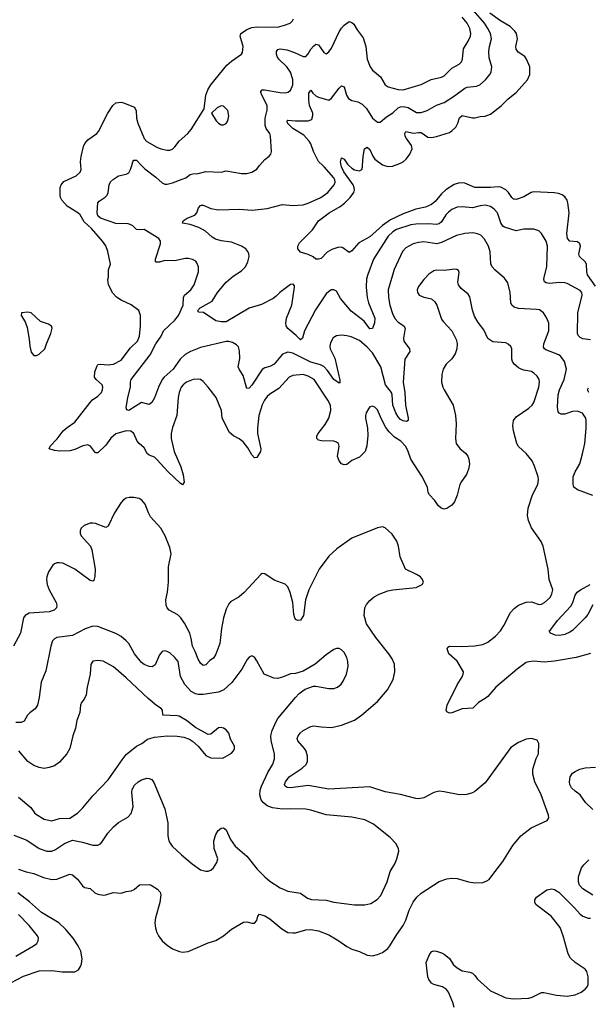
# Model space of a CAD drawing. Header units: inches. Extents: x 1771504 to 1971212, y 471788 to 643615.
# Tile 138 of 256: x 1803919 to 1808354, y 573455 to 581138. Entities that reach past the tile are written whole.
import ezdxf

# ---------------------------------------------------------------- set-up
doc = ezdxf.new("R2010")
doc.units = ezdxf.units.IN
doc.header["$MEASUREMENT"] = 0
doc.layers.add('B8507', color=7, linetype='Continuous')
doc.layers.add('B8508', color=7, linetype='Continuous')

msp = doc.modelspace()

# ---------------------------------------------------------------- linework, layer by layer
at = {"layer": 'B8507', "color": 5}
for points, elevation in [([(1808372, 576192), (1808258.1, 576161.9), (1808090, 576132.4), (1808010, 576125.3), (1807928.1, 576131.9), (1807890, 576128.4), (1807870, 576121.1), (1807799.5, 576070), (1807632, 575930), (1807570, 575858), (1807550, 575841.3), (1807496.3, 575810), (1807452.9, 575767.1), (1807370, 575761.5), (1807290, 575729.6), (1807270, 575726.6), (1807250, 575738), (1807245.2, 575750), (1807252.7, 575790), (1807330, 575948.2), (1807371, 576010), (1807379.1, 576030), (1807379.7, 576050), (1807332, 576132), (1807267.2, 576190), (1807252.3, 576227.7), (1807257.5, 576242.5), (1807270, 576250.4), (1807366.9, 576246.9), (1807470, 576253), (1807530, 576263.7), (1807570, 576281.5), (1807630, 576327.1), (1807668.7, 576370), (1807694.2, 576410), (1807746.6, 576513.4), (1807776, 576544), (1807810, 576568.8), (1807870, 576592.4), (1807910, 576594.4), (1807970, 576574.9), (1807990, 576577.4), (1808013, 576590), (1808055.1, 576630), (1808070, 576657.3), (1808076.8, 576690), (1808049.8, 576770), (1808041.7, 576850), (1808001.6, 577030), (1807985.7, 577065.7), (1807910, 577172.3), (1807887.6, 577230), (1807879.8, 577270), (1807885.7, 577325.7), (1807918.2, 577430), (1807959.3, 577510), (1807965.6, 577550), (1807962, 577570), (1807935.2, 577655.2), (1807916.9, 577696.9), (1807870, 577754), (1807810, 577807.6), (1807796.4, 577830), (1807770.8, 577930), (1807765, 577970), (1807771, 578010), (1807790, 578040.3), (1807890, 578106.3), (1807916.3, 578130), (1807929.7, 578150), (1807968.7, 578271.3), (1807973.3, 578310), (1807969.7, 578330), (1807956, 578356), (1807930, 578381.3), (1807910, 578392.6), (1807850, 578404), (1807830, 578412.1), (1807810, 578421.7), (1807775.4, 578450), (1807762.8, 578470), (1807758, 578490), (1807756.9, 578570), (1807748.4, 578588.4), (1807730, 578607), (1807710, 578615.6), (1807610, 578625.6), (1807569.5, 578650), (1807538.8, 578718.8), (1807494.3, 578774.3), (1807465.7, 578825.7), (1807451, 578871), (1807430, 578975.1), (1807415.9, 578995.9), (1807361.1, 579041.1), (1807341.6, 579070), (1807336.9, 579090), (1807346, 579166), (1807340.2, 579180.2), (1807329.3, 579189.3), (1807312.1, 579192.1), (1807230, 579182.4), (1807170, 579183.6), (1807150, 579177.6), (1807110, 579151.6), (1807070.5, 579110), (1807030, 579056), (1807020.4, 579030), (1807022.4, 579010), (1807034, 578990), (1807070, 578972.4), (1807130, 578960.4), (1807157.7, 578937.7), (1807172.4, 578910), (1807210, 578801), (1807222.3, 578782.3), (1807290.3, 578710.3), (1807322, 578642), (1807330.3, 578610.3), (1807328.8, 578570), (1807315.8, 578530), (1807289.2, 578490.8), (1807244.4, 578450), (1807221.6, 578410), (1807210.4, 578370), (1807208.5, 578310), (1807218.4, 578270), (1807228.4, 578250), (1807299.3, 578130), (1807317.1, 578050), (1807324.4, 577984.4), (1807319.3, 577870), (1807323.8, 577830), (1807351.4, 577791.4), (1807395.1, 577755.1), (1807413.4, 577733.4), (1807423.1, 577710), (1807426.5, 577670), (1807419.7, 577630), (1807404.5, 577590), (1807364.5, 577535.5), (1807351.7, 577510), (1807331.6, 577428.4), (1807310, 577375.1), (1807290, 577349.5), (1807250, 577324.5), (1807230, 577318), (1807205.6, 577325.6), (1807185.3, 577345.3), (1807155.1, 577390), (1807116.2, 577430), (1807105.6, 577450), (1807099.6, 577490), (1807055.4, 577575.4), (1806970.9, 577710), (1806949.8, 577770), (1806930, 577807.6), (1806891.2, 577850), (1806841.5, 577881.5), (1806801.8, 577921.8), (1806775.8, 577955.8), (1806740.3, 578020.3), (1806710, 578092.7), (1806690, 578115.1), (1806670, 578123.7), (1806650, 578117.2), (1806638.3, 578101.7), (1806622, 578070), (1806617, 578050), (1806614.9, 578030), (1806631.3, 577951.3), (1806633.1, 577893.1), (1806627.3, 577812.7), (1806614.6, 577770), (1806570, 577723.6), (1806510, 577698), (1806470, 577667), (1806450, 577663.7), (1806430, 577672.3), (1806410, 577697.2), (1806396.9, 577730), (1806409.6, 577810), (1806405.1, 577830), (1806390, 577842.4), (1806370, 577849.7), (1806272.8, 577852.8), (1806250, 577858.4), (1806237, 577870), (1806236.9, 577890), (1806246.3, 577910), (1806301.8, 577978.2), (1806330, 578028), (1806346.8, 578090), (1806343.1, 578130), (1806321.5, 578170), (1806216.4, 578330), (1806170, 578357.1), (1806130, 578368.8), (1806050, 578360.9), (1806021.6, 578350), (1805940, 578260), (1805870, 578215.6), (1805850, 578199.2), (1805827.3, 578170), (1805810, 578131.8), (1805785.5, 578050), (1805773.2, 577950), (1805774, 577910), (1805799.1, 577790), (1805798.3, 577770), (1805770, 577722.9), (1805750, 577720.5), (1805730, 577743.5), (1805698, 577798), (1805663.3, 577843.3), (1805630, 577867.8), (1805585.6, 577890), (1805556, 577916), (1805498.7, 578030), (1805492.6, 578090), (1805450.9, 578190.9), (1805390, 578272), (1805350, 578316), (1805330, 578329.5), (1805314, 578334), (1805272, 578330), (1805220.7, 578310), (1805193, 578290), (1805178.4, 578270), (1805163.1, 578230), (1805155.3, 578190), (1805145.2, 578050), (1805110, 577956), (1805099.7, 577910), (1805101.6, 577870), (1805125.1, 577770), (1805175.7, 577650), (1805193.9, 577586.1), (1805201.1, 577530), (1805190, 577509.5), (1805170, 577520.5), (1805078.4, 577610), (1804990, 577707), (1804970, 577723.9), (1804930, 577741.2), (1804913.9, 577753.9), (1804890, 577797.4), (1804849.9, 577829.9), (1804834.6, 577850), (1804809.8, 577909.8), (1804787.2, 577927.3), (1804750, 577929.8), (1804670, 577906), (1804630, 577872.8), (1804590, 577818.7), (1804530, 577758.4), (1804510, 577758.4), (1804470.7, 577810.7), (1804450, 577819.8), (1804411.8, 577811.8), (1804350, 577785), (1804310, 577774.8), (1804230, 577771.9), (1804190, 577776.1), (1804149.6, 577790), (1804156.9, 577810), (1804211.2, 577868.8), (1804258.9, 577930), (1804290, 577956.9), (1804350, 577996.5), (1804467.7, 578152.3), (1804487.6, 578172.4), (1804530, 578200.4), (1804556.9, 578230), (1804565.6, 578250), (1804567.6, 578270), (1804561.6, 578290), (1804514.5, 578330), (1804501.6, 578350), (1804504.7, 578390), (1804522.3, 578437.7), (1804530, 578447.7), (1804546, 578450), (1804610, 578444.9), (1804650, 578450.2), (1804710, 578480.2), (1804783.4, 578576.6), (1804838.5, 578630), (1804853.8, 578670), (1804862.7, 578750), (1804862, 578830), (1804849.5, 578870), (1804790, 578913.3), (1804710, 578948.6), (1804673.4, 578973.4), (1804644.9, 579004.9), (1804613, 579070), (1804606, 579110), (1804611.2, 579130), (1804612.7, 579187.3), (1804628, 579230), (1804606, 579330), (1804590, 579374), (1804565.7, 579410), (1804478.7, 579510), (1804421.6, 579561.6), (1804390, 579615.1), (1804372.1, 579632.1), (1804290, 579684.2), (1804248.8, 579730), (1804238.3, 579750), (1804234.9, 579770), (1804235.4, 579830), (1804242.3, 579850), (1804264, 579876), (1804358.8, 579921.2), (1804392, 579948), (1804399.8, 579970), (1804397.1, 580000)], 580), ([(1808390, 577425.7), (1808269.3, 577470), (1808241.6, 577490), (1808235.1, 577510), (1808236.2, 577570), (1808251.3, 577610), (1808286.7, 577673.3), (1808309, 577750), (1808325.6, 577830), (1808337.8, 577950), (1808338.2, 578010), (1808334, 578030), (1808307.4, 578067.4), (1808270, 578083.5), (1808230, 578081.5), (1808170, 578058.8), (1808141.2, 578061.2), (1808127.7, 578067.7), (1808119.5, 578079.5), (1808113.9, 578113.9), (1808117.9, 578210), (1808129.2, 578250), (1808165, 578330), (1808183.5, 578410), (1808168.3, 578470), (1808140.5, 578510), (1808122.8, 578522.8), (1808022.8, 578562.8), (1808011.6, 578570), (1808003.9, 578583.9), (1808006, 578610), (1808046.6, 578710), (1808044.7, 578770), (1808029.8, 578809.8), (1808005.1, 578850), (1807973.2, 578873.2), (1807950, 578877.7), (1807810, 578883.4), (1807774.6, 578894.6), (1807756.9, 578910), (1807749.7, 578930), (1807743.5, 579010), (1807725.1, 579085.1), (1807700.1, 579120.1), (1807625.5, 579185.5), (1807603.5, 579210), (1807594.5, 579234.5), (1807588.1, 579328.1), (1807575.8, 579370), (1807545.4, 579425.4), (1807516.2, 579456.2), (1807490, 579467.4), (1807453.9, 579473.9), (1807391.1, 579468.9), (1807325.3, 579454.7), (1807210, 579400.6), (1807171.3, 579388.7), (1807070, 579403.7), (1807030, 579400.7), (1806988, 579390), (1806930, 579358.3), (1806904.2, 579330), (1806839.7, 579190), (1806793, 579030), (1806795.4, 578970), (1806804.7, 578910), (1806826.4, 578846.4), (1806846.1, 578806.1), (1806870, 578778), (1806914.4, 578750), (1806925.7, 578730), (1806913.5, 578653.5), (1806914.9, 578630), (1806959.5, 578570), (1806961.3, 578550), (1806923.6, 578490), (1806911.2, 578310), (1806922.3, 578230), (1806928.1, 578130), (1806948.8, 578030), (1806948.3, 578011.7), (1806936.3, 578003.7), (1806910, 578007.5), (1806890, 578018.6), (1806870, 578038.9), (1806851.9, 578070), (1806829.5, 578130), (1806825, 578210), (1806818.5, 578230), (1806773.3, 578290), (1806735.3, 578430), (1806670, 578538.4), (1806630, 578584.1), (1806570, 578636), (1806503.3, 578663.3), (1806470, 578672.4), (1806430, 578676.3), (1806390, 578672), (1806365.1, 578654.9), (1806342.8, 578617.3), (1806338, 578590), (1806341.5, 578570), (1806376.9, 578496.9), (1806415.1, 578324.9), (1806416.1, 578303.9), (1806410, 578302), (1806370, 578329.8), (1806320.5, 578400.4), (1806290, 578431.8), (1806264.5, 578444.5), (1806190, 578465), (1806050, 578535.4), (1806010, 578545), (1805970, 578527.4), (1805904.2, 578450), (1805870, 578432.5), (1805830, 578420.8), (1805810, 578408.5), (1805730, 578285.4), (1805710, 578263.6), (1805690, 578259.3), (1805660.9, 578360.9), (1805629.7, 578410), (1805622, 578430), (1805635.5, 578495.5), (1805633.4, 578553.4), (1805625.1, 578585.1), (1805610, 578601.3), (1805579.8, 578619.8), (1805550, 578627.9), (1805530, 578627.5), (1805330, 578579.5), (1805252, 578550), (1805210, 578525.2), (1805171, 578490), (1805115, 578410), (1805047.1, 578350), (1805030.7, 578330), (1805001.5, 578270), (1804970, 578187.8), (1804950, 578151.5), (1804930, 578136.2), (1804870, 578151.6), (1804769.7, 578089.7), (1804755.1, 578095.1), (1804749.7, 578110), (1804761.6, 578190), (1804784.4, 578270), (1804783.9, 578310), (1804789.8, 578330), (1804937.2, 578522.8), (1804981.5, 578610), (1805023.4, 578670), (1805040.3, 578710), (1805130, 578794.3), (1805158.4, 578830), (1805193.2, 578910), (1805197.8, 578970), (1805204.8, 578990), (1805253.3, 579030), (1805279.7, 579070), (1805312.8, 579170), (1805313, 579210), (1805302, 579242), (1805292.8, 579252.8), (1805268.2, 579268.2), (1805235.4, 579275.4), (1805210, 579275.1), (1805130, 579256), (1805050, 579259.7), (1805010, 579247.3), (1804986.1, 579246.1), (1804979.3, 579250), (1804978.9, 579270), (1805018, 579390), (1805018, 579410), (1805005.6, 579430), (1804890, 579500.7), (1804850, 579497.6), (1804830, 579501.6), (1804800.5, 579530), (1804781.2, 579541.2), (1804765.5, 579545.5), (1804670, 579548), (1804550, 579588.7), (1804528.5, 579608.5), (1804522.9, 579630), (1804529.6, 579710.4), (1804538.4, 579721.6), (1804586.5, 579753.5), (1804602, 579770), (1804609.6, 579790), (1804616.2, 579850), (1804626.6, 579873.4), (1804650, 579894), (1804690, 579919.1), (1804750, 579934), (1804770, 579943.8), (1804784, 579970), (1804793, 580000)], 560), ([(1804870, 580000), (1804894.7, 579974.7), (1804982, 579910), (1805030, 579866), (1805050, 579854.6), (1805070, 579854.6), (1805110, 579865.2), (1805187, 579893), (1805214.6, 579905.4), (1805250, 579930.3), (1805270, 579936), (1805310, 579936.9), (1805370, 579954), (1805490, 579948.4), (1805530, 579958.4), (1805650, 579938.9), (1805690, 579937.4), (1805730, 579948.4), (1805767.6, 579972.4), (1805790.3, 580000)], 560), ([(1808370, 578639.2), (1808310, 578648.4), (1808290, 578657.4), (1808274, 578674), (1808268.7, 578690), (1808271, 578851), (1808305.3, 578990), (1808302.3, 579010), (1808290, 579026.3), (1808190, 579079.8), (1808170, 579086), (1808130, 579087.5), (1808050, 579079.8), (1808024.4, 579084.4), (1808013, 579093), (1808008.2, 579110), (1808009.7, 579130), (1808031.3, 579210), (1808035.4, 579370), (1808025.1, 579410), (1807989.5, 579470), (1807969.2, 579490), (1807930, 579504.2), (1807850, 579503.5), (1807790, 579489.7), (1807699.4, 579519.4), (1807687.2, 579527.2), (1807672.3, 579552.3), (1807646.6, 579630), (1807620.5, 579660.5), (1807590, 579680.8), (1807549.8, 579689.8), (1807510, 579685.7), (1807450, 579669.8), (1807370, 579676.8), (1807330, 579674.2), (1807290, 579658.2), (1807262.6, 579637.4), (1807243.8, 579616.2), (1807210, 579561), (1807190, 579544.6), (1807170, 579540.2), (1807110, 579545.5), (1807010, 579543.4), (1806970, 579537.6), (1806858.7, 579501.3), (1806830, 579483.4), (1806793.2, 579450), (1806678.8, 579270), (1806633.6, 579150), (1806625.1, 579114.9), (1806621.5, 579050), (1806630.2, 578969.8), (1806640.4, 578930), (1806688.2, 578810), (1806686.7, 578773.3), (1806670, 578729.3), (1806650, 578724.7), (1806605.1, 578785.1), (1806504.7, 578864.7), (1806422.4, 578962.4), (1806390, 579019.8), (1806370, 579031.4), (1806350, 579029.1), (1806330, 579018.1), (1806310, 578999.5), (1806225.7, 578874.3), (1806139.7, 578710), (1806126, 578654), (1806110, 578639.3), (1806075.2, 578675.2), (1806009.6, 578729.6), (1805998.4, 578750), (1805995.1, 578770), (1805998.9, 578810), (1806040.5, 578910), (1806063.6, 579050), (1806062.7, 579062.7), (1806053.3, 579073.3), (1806030, 579071), (1806010, 579057.3), (1805949.2, 579010), (1805920.3, 578979.7), (1805896, 578964), (1805804.4, 578915.6), (1805710, 578888), (1805530, 578781.3), (1805490, 578779.6), (1805450, 578789.4), (1805352.4, 578852.4), (1805317.2, 578857.2), (1805307.2, 578867.2), (1805325.6, 578890), (1805419.4, 578940.6), (1805462.3, 579010), (1805530, 579088.9), (1805583.9, 579136.1), (1805650, 579179.5), (1805680.7, 579210), (1805699.6, 579250), (1805708.2, 579290), (1805706, 579310), (1805699.3, 579330), (1805682.2, 579350), (1805649.8, 579370), (1805570, 579401.5), (1805490, 579413.3), (1805446.8, 579426.8), (1805421.4, 579441.4), (1805367.6, 579487.6), (1805315.6, 579515.6), (1805250, 579539.8), (1805188.7, 579550), (1805193.2, 579570), (1805226.6, 579590), (1805286.1, 579613.9), (1805300.5, 579630), (1805313.6, 579670), (1805330, 579688.2), (1805338, 579690), (1805351.1, 579691.1), (1805410, 579666), (1805470, 579654), (1805630, 579659.3), (1805732.1, 579652.1), (1805850, 579663.9), (1805970, 579695.2), (1806050, 579688), (1806130, 579694.3), (1806170, 579705.8), (1806267.6, 579750), (1806321.3, 579790), (1806372.9, 579850), (1806379.3, 579870), (1806377.3, 579890), (1806370, 579903.5), (1806293.6, 579990), (1806283, 580000)], 540), ([(1808410, 579060.2), (1808347.7, 579147.7), (1808341.1, 579170), (1808339.8, 579230), (1808328.4, 579250), (1808283.9, 579290), (1808280.3, 579310), (1808293.3, 579370), (1808288.2, 579390), (1808270, 579404.8), (1808210, 579411.1), (1808190.7, 579430.7), (1808186.4, 579470), (1808203.9, 579630), (1808195.1, 579710), (1808189.6, 579730), (1808170, 579757), (1808150, 579771.6), (1808122, 579782), (1808088.5, 579788.5), (1807930, 579795), (1807909.2, 579790.8), (1807850, 579757), (1807790, 579736.2), (1807777, 579737), (1807770, 579738), (1807758, 579750), (1807731.7, 579790), (1807710.9, 579810), (1807672, 579832), (1807650, 579835.4), (1807589.9, 579829.9), (1807470, 579828.4), (1807390, 579862.9), (1807350, 579865.7), (1807307.8, 579852.2), (1807243.2, 579810), (1807210, 579780.2), (1807160.2, 579719.8), (1807130, 579696.2), (1807083.7, 579676.3), (1807010, 579659), (1806910, 579624.4), (1806810, 579577.7), (1806747.7, 579532.3), (1806650, 579443.1), (1806564.1, 579395.9), (1806510, 579333.6), (1806490, 579322.7), (1806439.2, 579359.2), (1806430, 579363), (1806399.2, 579360.8), (1806354.6, 579345.4), (1806316.1, 579323.9), (1806270, 579275.3), (1806250, 579269), (1806230, 579269), (1806207.2, 579287.2), (1806170, 579306.6), (1806110, 579324), (1806089.5, 579350), (1806089.3, 579370), (1806102.7, 579397.3), (1806201.8, 579498.2), (1806249.8, 579570), (1806332.1, 579630), (1806419.3, 579680.7), (1806453.6, 579706.4), (1806496.4, 579750), (1806524.5, 579790), (1806530.9, 579810), (1806528.9, 579830), (1806519, 579850), (1806446.6, 579950), (1806427.8, 579990), (1806426.3, 580000)], 520), ([(1806486.3, 580000), (1806510, 579978.5), (1806530, 579965.8), (1806570, 579958), (1806587.3, 579970), (1806593, 579987), (1806593.6, 580000)], 520), ([(1806764.5, 580000), (1806790, 579992.1), (1806830, 579996.5), (1806840.1, 580000)], 520), ([(1808358.9, 578230), (1808347.8, 578250), (1808354.7, 578265.3)], 540), ([(1803910, 574510.4), (1803970, 574488), (1804030, 574476.9), (1804104.1, 574444.1), (1804170, 574427.9), (1804210, 574432.7), (1804310, 574470.3), (1804330, 574466.4), (1804370, 574430.4), (1804410, 574378.4), (1804425.4, 574365.4), (1804470, 574359.3), (1804505.2, 574325.2), (1804530, 574313.8), (1804570, 574306.5), (1804590.8, 574309.2), (1804648.3, 574328.3), (1804710, 574322.7), (1804750, 574335.2), (1804790, 574341.5), (1804811.5, 574350), (1804853.8, 574386.2), (1804928.8, 574388.8), (1804943.9, 574383.9), (1804993.4, 574353.4), (1805014.4, 574330), (1805021.1, 574310), (1805013.1, 574250), (1804979.6, 574130), (1804973.4, 574090), (1804978, 574050), (1804990, 574014.8), (1805001.3, 573990), (1805030, 573950.6), (1805070, 573916.3), (1805110, 573887.7), (1805165.8, 573865.8), (1805190, 573862), (1805232.1, 573867.9), (1805390, 573933.4), (1805450, 573953.4), (1805509.2, 573990), (1805570, 574041.6), (1805663.8, 574096.2), (1805690, 574099.5), (1805730, 574088.4), (1805751.4, 574088.6), (1805769.4, 574110), (1805777.5, 574142.5), (1805790, 574158.8), (1805830, 574146.4), (1805870, 574123.1), (1805963.1, 574043.1), (1806010, 574016.5), (1806050, 574011.4), (1806070, 574013.8), (1806150, 574034.9), (1806190, 574037.7), (1806250, 574029), (1806330, 573996), (1806409.3, 573949.3), (1806470, 573906), (1806510, 573885.3), (1806570, 573866.4), (1806630, 573837.6), (1806670, 573834.4), (1806710, 573842.4), (1806750, 573859.3), (1806790, 573890.4), (1806806, 573910), (1806860, 574000), (1806908.7, 574070), (1806929.8, 574110.2), (1806957.7, 574190), (1806988, 574252), (1807015.4, 574290), (1807050, 574322), (1807190, 574412.7), (1807250, 574433.6), (1807290, 574439.1), (1807330, 574437.3), (1807418.8, 574410), (1807470, 574403.5), (1807530, 574406.4), (1807562, 574418), (1807579.5, 574430), (1807602.2, 574457.7), (1807686, 574570), (1807766.1, 574693.9), (1807827, 574770), (1807907.2, 574832.8), (1808033.2, 574890), (1808046.6, 574910), (1808043.6, 574930), (1807985.8, 575090), (1807936.8, 575190), (1807922.3, 575250), (1807921.5, 575290), (1807947.4, 575372.6), (1807966.6, 575410), (1807967, 575490), (1807955.9, 575515.9), (1807910, 575529.4), (1807870, 575524), (1807810, 575498.4), (1807750, 575459.6), (1807550, 575182.9), (1807470, 575116.3), (1807450, 575105.1), (1807407.5, 575092.5), (1807350, 575089.6), (1807230, 575114), (1807190, 575117), (1807150, 575107.3), (1807070, 575067.4), (1807030, 575059.3), (1807010, 575059.8), (1806890, 575092.8), (1806770, 575112), (1806650, 575152.9), (1806330, 575133.8), (1806170, 575161.2), (1806030, 575143.1), (1806006.2, 575146.2), (1805990, 575157.2), (1805985.4, 575170), (1805993, 575190), (1806020.4, 575230), (1806123.2, 575296.8), (1806152.5, 575327.5), (1806162.6, 575350), (1806164.7, 575390), (1806152.3, 575430), (1806141.1, 575450), (1806087.8, 575510), (1806083.6, 575530), (1806091.5, 575550), (1806107.8, 575570), (1806130, 575590.3), (1806190, 575623.7), (1806210, 575627), (1806270, 575618.9), (1806350, 575616.1), (1806430, 575634.4), (1806530, 575671.6), (1806586, 575710), (1806710, 575818.7), (1806788.3, 575910), (1806832.4, 575990), (1806845.7, 576050), (1806841.1, 576110), (1806823.1, 576150), (1806798, 576190), (1806696.4, 576316.4), (1806624.5, 576424.5), (1806605.3, 576490), (1806610.7, 576549.3), (1806624.1, 576575.9), (1806650, 576606.3), (1806684.7, 576635.3), (1806723.6, 576656.4), (1806790, 576681.6), (1806830, 576690.4), (1807011.9, 576708.1), (1807058, 576730), (1807068, 576750), (1807062, 576770), (1807044, 576790), (1807014, 576810), (1806929.4, 576850), (1806887, 576947), (1806874.2, 577030), (1806860.3, 577070), (1806824.6, 577124.6), (1806770, 577173.5), (1806750, 577181.1), (1806710, 577173.7), (1806510, 577092.3), (1806392.2, 577010), (1806330, 576951.3), (1806255.6, 576850), (1806175.3, 576690), (1806147.4, 576610), (1806131.9, 576488.1), (1806110, 576453.2), (1806088, 576450), (1806070, 576459), (1806064.5, 576470), (1806057.2, 576497.2), (1806048.2, 576590), (1806029.7, 576669.7), (1806010, 576713.2), (1805990, 576732.3), (1805904.7, 576764.7), (1805830, 576813.2), (1805810, 576816), (1805801, 576810), (1805670, 576669.6), (1805630, 576634), (1805564.2, 576595.8), (1805550, 576581.2), (1805530, 576539), (1805509.1, 576470.9), (1805492.3, 576387.7), (1805480.2, 576270), (1805450, 576187), (1805430, 576155.6), (1805402, 576138), (1805370, 576104.5), (1805350, 576098), (1805330, 576116), (1805310, 576149.3), (1805288.8, 576208.8), (1805266.9, 576250), (1805257.8, 576310), (1805246.5, 576350), (1805203.7, 576430), (1805175.5, 576470), (1805153, 576493), (1805086.2, 576530), (1805069.1, 576550), (1805060.9, 576570), (1805059.1, 576610), (1805071.3, 576670), (1805079.5, 576750), (1805081.1, 576870), (1805101.1, 576970), (1805090, 577020.9), (1805054, 577110), (1805020.4, 577170), (1804939.6, 577259.6), (1804922.9, 577290), (1804897.1, 577357.1), (1804871.2, 577390), (1804850, 577402), (1804810, 577410.9), (1804772, 577410), (1804750, 577404), (1804730, 577391.3), (1804712, 577370), (1804658.9, 577290), (1804610, 577185.1), (1804590, 577176.3), (1804510, 577206.6), (1804490, 577210.8), (1804470, 577208.7), (1804421.6, 577190), (1804399.5, 577170), (1804390.3, 577150), (1804390.4, 577130), (1804399.3, 577110), (1804470.3, 577030.3), (1804480.9, 577000.9), (1804506.7, 576850), (1804506.1, 576793.9), (1804496.7, 576763.3), (1804490, 576758), (1804470, 576761.3), (1804350, 576849.8), (1804256.4, 576896.4), (1804230, 576900.9), (1804210, 576898.7), (1804190, 576892.1), (1804177.5, 576882.5), (1804142.8, 576830), (1804130.2, 576790), (1804129.2, 576770), (1804134.9, 576730), (1804148.9, 576690), (1804204.4, 576590), (1804208.4, 576570), (1804206, 576550), (1804187.3, 576530), (1804150, 576516.4), (1803993.7, 576506.3), (1803961.6, 576490), (1803950.2, 576469.8), (1803924.9, 576350), (1803872, 576250)], 620), ([(1808390, 576572.4), (1808350, 576498), (1808330, 576471.1), (1808230, 576371.6), (1808210, 576359.7), (1808170, 576340.5), (1808130, 576332), (1808095.5, 576335.5), (1808058, 576350), (1808048.7, 576370), (1808061.2, 576378.8), (1808113.6, 576450), (1808218, 576562), (1808233.4, 576590), (1808252.2, 576647.8), (1808267.1, 576670), (1808293.3, 576690), (1808367.3, 576730)], 560), ([(1803873.8, 574773.8), (1803975.8, 574735.8), (1804070.5, 574670), (1804130, 574650.2), (1804170, 574649.2), (1804198.1, 574661.9), (1804270, 574710.2), (1804330, 574734.7), (1804410, 574721.3), (1804490, 574697.3), (1804530, 574696.5), (1804550, 574706), (1804561.1, 574718.9), (1804606.9, 574790), (1804650, 574841.1), (1804690, 574872.9), (1804763.6, 574916.4), (1804790, 574944.9), (1804804.2, 574995.8), (1804793.2, 575110), (1804797.3, 575130), (1804815.9, 575164.1), (1804842.6, 575190), (1804870, 575205.8), (1804910, 575218.3), (1804930, 575218), (1804950.2, 575210.2), (1804966.7, 575186.7), (1805050, 574981), (1805073.8, 574870), (1805074.6, 574770), (1805083.1, 574730), (1805091.7, 574711.7), (1805109, 574689), (1805181.6, 574621.6), (1805264.9, 574550), (1805330, 574505.5), (1805370, 574493.4), (1805390, 574493.4), (1805410, 574500.7), (1805430, 574518.8), (1805457.2, 574562.7), (1805463.5, 574590), (1805436.8, 574670), (1805433.1, 574730), (1805450, 574779.1), (1805468.2, 574810), (1805490, 574828.2), (1805510, 574833), (1805530, 574817.3), (1805562.2, 574742.2), (1805599.5, 574690), (1805690.3, 574610), (1805771.8, 574510), (1805830, 574448.5), (1805870, 574415.3), (1805950, 574362.6), (1806010, 574337.4), (1806110, 574323.1), (1806164.4, 574284.4), (1806193.9, 574273.9), (1806310, 574267.6), (1806370, 574252.2), (1806530, 574230.4), (1806610, 574230.5), (1806657.7, 574242.3), (1806708.2, 574271.8), (1806734.9, 574305.1), (1806786, 574410), (1806809.6, 574490), (1806845.6, 574550), (1806861.6, 574590), (1806875.1, 574650), (1806872.7, 574670), (1806853.2, 574710), (1806810, 574755.1), (1806679.5, 574859.5), (1806610, 574894.7), (1806510, 574915.4), (1806310, 574933.7), (1806190, 574970.9), (1806150, 574977.2), (1806030, 574980.7), (1805970, 574976.8), (1805891.3, 574988.7), (1805850, 575004.7), (1805817.3, 575030), (1805802.4, 575050), (1805791.2, 575090), (1805794.1, 575125.9), (1805803.9, 575156.1), (1805855.4, 575264.6), (1805892.8, 575330), (1805907.4, 575370), (1805906.6, 575410), (1805881.7, 575510), (1805879.1, 575550), (1805888.1, 575591.9), (1805918.3, 575661.7), (1805933.7, 575686.3), (1806069.8, 575850.2), (1806098.9, 575881.1), (1806144.8, 575915.2), (1806210, 575936.4), (1806230, 575938.4), (1806330, 575919.3), (1806370, 575919.3), (1806397.2, 575930), (1806426.2, 575953.8), (1806442.7, 575977.3), (1806467.3, 576030), (1806480.7, 576090), (1806478.4, 576130), (1806470, 576162), (1806450, 576199), (1806430, 576221.2), (1806410, 576232.3), (1806390, 576232), (1806370, 576223.7), (1806310, 576180.9), (1806224, 576110), (1806130, 576054), (1806070, 576036.2), (1806030, 576034.7), (1805970, 576008), (1805930, 575996.9), (1805901, 576001), (1805825.2, 576030), (1805770, 576134), (1805750, 576164), (1805730, 576174), (1805710, 576164), (1805694.6, 576145.4), (1805652.2, 576070), (1805574.7, 575965.3), (1805512, 575910), (1805470, 575889.8), (1805350, 575873.7), (1805310, 575873.3), (1805290, 575878.4), (1805257, 575897), (1805206, 575950), (1805174.1, 576014.1), (1805154.5, 576130), (1805130, 576161.6), (1805090, 576197), (1805070, 576209.3), (1805050, 576213.2), (1805030, 576208.7), (1805010, 576182), (1804977, 576103), (1804952.1, 576087.9), (1804930, 576089.7), (1804890, 576107.3), (1804870, 576123.1), (1804815.8, 576190), (1804769.8, 576270), (1804750, 576292.3), (1804710, 576324.2), (1804670, 576347.8), (1804530, 576402.7), (1804490, 576405.7), (1804430, 576384.4), (1804330, 576333.1), (1804210, 576316.8), (1804190, 576306.3), (1804176, 576290), (1804161.5, 576250), (1804122, 576058), (1804087.4, 575970), (1804071.4, 575850), (1804057.7, 575790), (1804039, 575761), (1803998.4, 575730), (1803980.4, 575710), (1803954.7, 575665.3), (1803930, 575654.7), (1803890, 575653.3)], 640), ([(1803910, 575070.3), (1804006.7, 574990), (1804033.7, 574950), (1804050, 574934.9), (1804110, 574900.9), (1804170, 574887.4), (1804230, 574904.2), (1804310, 574906.5), (1804370, 574946.7), (1804412.7, 574987.3), (1804490, 575081.6), (1804610, 575205.5), (1804717.5, 575362.5), (1804750, 575403), (1804830, 575468.2), (1804873.2, 575490), (1804916.1, 575523.9), (1804970, 575538.4), (1805070, 575550.6), (1805147.5, 575547.5), (1805199.9, 575539.9), (1805244.5, 575524.5), (1805267.9, 575507.9), (1805310.4, 575470.4), (1805370, 575396), (1805410, 575378.8), (1805503.1, 575376.9), (1805570, 575414.8), (1805587.3, 575432.7), (1805594.5, 575450), (1805594, 575470), (1805563.3, 575523.3), (1805549.3, 575570), (1805530, 575596), (1805510, 575609.3), (1805490, 575614), (1805468.7, 575611.3), (1805410, 575562.7), (1805390, 575561.2), (1805290, 575616.2), (1805219.5, 575670), (1805162.2, 575702.3), (1805147.1, 575707.1), (1805039, 575710), (1805035.1, 575715.1), (1805034, 575750), (1805023.1, 575763.1), (1804985.9, 575785.9), (1804920.4, 575840.4), (1804750, 576001.7), (1804650, 576089.6), (1804570, 576131.5), (1804530, 576138.4), (1804490, 576132.3), (1804473.2, 576106.8), (1804468.2, 576030), (1804446.4, 575930), (1804438.4, 575870), (1804422.7, 575837.3), (1804401.1, 575810), (1804393.7, 575790), (1804388.9, 575731.1), (1804364.2, 575670), (1804354.9, 575610), (1804333.7, 575550), (1804310.4, 575450), (1804288.2, 575410), (1804230, 575343.6), (1804190, 575316.9), (1804150, 575302.6), (1804110, 575295.8), (1804070, 575302.6), (1804030, 575319.7), (1803982.9, 575350), (1803913.4, 575433.4)], 660), ([(1808390, 574974.6), (1808330.6, 575030), (1808289.4, 575089.4), (1808250, 575117.3), (1808223.1, 575143.1), (1808208.9, 575170), (1808205.9, 575190), (1808211.9, 575230), (1808230, 575257.5), (1808250, 575272.7), (1808287.6, 575290), (1808330, 575300.1), (1808410, 575306.6)], 580), ([(1808390, 574305.4), (1808310, 574356.5), (1808285, 574385), (1808277.4, 574410), (1808276.8, 574450), (1808301.1, 574518.9), (1808317.8, 574542.2), (1808358.7, 574581.3)], 580), ([(1807308.2, 573430), (1807298.3, 573470), (1807263.1, 573550), (1807247.8, 573570), (1807217, 573590), (1807150, 573608.7), (1807130, 573620.4), (1807110, 573649.6), (1807102.9, 573670), (1807090, 573782), (1807118, 573850), (1807133.6, 573866.4), (1807150, 573873), (1807170, 573870.4), (1807210, 573856.9), (1807230, 573844.9), (1807270, 573811.7), (1807302.6, 573762.6), (1807330, 573738.4), (1807370, 573716.1), (1807430, 573705.4), (1807450, 573697.7), (1807470, 573679.6), (1807490.2, 573650), (1807590, 573561), (1807710, 573506), (1807770, 573498.1), (1807890, 573503.6), (1807914.8, 573510), (1807990, 573547.6), (1808008.2, 573548.2), (1808106.3, 573526.3), (1808190, 573517.6), (1808250, 573529.3), (1808297.6, 573550), (1808330, 573572.4), (1808344.7, 573590), (1808351.5, 573610), (1808353.3, 573670), (1808341.3, 573710), (1808329.7, 573730), (1808250, 573780.3), (1808213.8, 573813.8), (1808196.2, 573850), (1808157.2, 573990), (1808133.2, 574053.2), (1808063, 574143.1), (1807947.4, 574230), (1807937, 574250), (1807936.5, 574270), (1807950, 574291.1), (1808030, 574347.5), (1808070, 574355.2), (1808090, 574351.2), (1808124.2, 574330), (1808246.9, 574206.9), (1808290, 574157.4), (1808310, 574142.3), (1808353.6, 574126.4), (1808370, 574128)], 580), ([(1803850, 573622.6), (1803950, 573673.6), (1804070, 573715.2), (1804170, 573719.1), (1804250.9, 573709.1), (1804350, 573707.4), (1804377.2, 573722.8), (1804393, 573750), (1804400.5, 573770), (1804405.7, 573810), (1804395.5, 573870), (1804375.8, 573910), (1804337.1, 573970), (1804278.9, 574038.9), (1804225.1, 574090), (1804090, 574172.1), (1803994.7, 574254.7), (1803904.9, 574324.9)], 620), ([(1803890, 573830.9), (1804027.8, 573910), (1804053.6, 573930), (1804064.7, 573950), (1804066.6, 573970), (1804057.4, 573990), (1803993.3, 574070), (1803910, 574154.8)], 640)]:
    msp.add_lwpolyline(points, dxfattribs=dict(at, elevation=elevation))
at = {"layer": 'B8507', "color": 5, "elevation": 620}
msp.add_lwpolyline([(1803983.4, 578856.6), (1803934, 578850), (1803931, 578830), (1803961.1, 578781.1), (1803977.3, 578737.3), (1803994.4, 578645.6), (1803998.3, 578590), (1804010, 578544), (1804030, 578519.1), (1804050, 578517.1), (1804070, 578528.5), (1804114.8, 578570), (1804127.2, 578610), (1804162.8, 578690), (1804172.6, 578730), (1804166.2, 578746.2), (1804143.5, 578763.5), (1804082.8, 578782.8), (1804010, 578851.2)], close=True, dxfattribs=at)
at = {"layer": 'B8508', "color": 5}
for points, elevation in [([(1806283, 580000), (1806250.5, 580030.5), (1806209.8, 580110), (1806188.9, 580170), (1806177.3, 580190), (1806136.2, 580236.2), (1806049.2, 580289.2), (1806008.5, 580331.5), (1806005.4, 580350), (1806010, 580355.3), (1806069.3, 580349.3), (1806169.8, 580350.2), (1806190, 580355.8), (1806197.3, 580362.7), (1806206, 580390), (1806204.5, 580410), (1806178.9, 580470), (1806173.3, 580510), (1806175.4, 580564.6), (1806190, 580588), (1806205.4, 580565.4), (1806230, 580544.4), (1806250, 580533.8), (1806330, 580510.4), (1806350, 580526), (1806410, 580603.8), (1806430, 580622), (1806450, 580613.4), (1806467.4, 580550), (1806483.8, 580523.8), (1806508.4, 580508.4), (1806556.7, 580496.7), (1806590, 580480.3), (1806625, 580445), (1806672, 580370), (1806710, 580339.5), (1806730, 580339.5), (1806778.7, 580381.3), (1806830, 580412.1), (1806870.3, 580449.7), (1806890, 580458.6), (1806910, 580460.8), (1806950, 580451.9), (1807015, 580415), (1807050, 580415.1), (1807096.2, 580430), (1807170, 580470.3), (1807230, 580492.4), (1807310, 580543.5), (1807390, 580604.5), (1807410, 580611.7), (1807481.3, 580618.7), (1807508, 580630), (1807552.4, 580670), (1807586.9, 580710), (1807597.4, 580730), (1807601.1, 580770), (1807581.4, 580841.4), (1807577.8, 580890), (1807582.5, 580930), (1807598.9, 580990), (1807590.6, 581030), (1807569.9, 581070), (1807544.5, 581110), (1807458.4, 581210)], 540), ([(1806840.1, 580000), (1806870, 580010.2), (1806909.7, 580030), (1806933.3, 580050), (1806962.2, 580090), (1806979.8, 580130), (1806975.9, 580155.9), (1806935, 580210), (1806925.7, 580230), (1806923.9, 580250), (1806930, 580264.9), (1806990, 580251.7), (1807030, 580258.9), (1807050, 580256.9), (1807102.7, 580222.7), (1807130, 580218.2), (1807170, 580226.2), (1807270, 580259), (1807290, 580270.3), (1807320, 580300), (1807336.8, 580330), (1807350, 580373.4), (1807369.8, 580390.2), (1807450, 580371.8), (1807470, 580372), (1807510, 580383.1), (1807550, 580385.3), (1807590, 580401.1), (1807673.2, 580466.8), (1807730, 580520.3), (1807791.6, 580570), (1807879.5, 580670), (1807898.4, 580710), (1807896.9, 580770), (1807872.4, 580830), (1807858.3, 580850), (1807805.6, 580885.6), (1807790, 580909.5), (1807789.8, 580930), (1807801.4, 580990), (1807792.5, 581030), (1807781.4, 581050), (1807745.4, 581085.4), (1807668, 581130), (1807586.2, 581190)], 520), ([(1804397.1, 580000), (1804394.4, 580030), (1804398.4, 580070), (1804418.1, 580150), (1804427.6, 580172.4), (1804450, 580200.6), (1804520.9, 580250), (1804535.1, 580264.9), (1804606.2, 580410), (1804645.7, 580470), (1804669.6, 580490), (1804710, 580494.9), (1804730, 580490.3), (1804814.5, 580454.5), (1804827.3, 580427.3), (1804830.9, 580370), (1804840.9, 580330), (1804889, 580210), (1804910, 580187.4), (1804990, 580142.6), (1805021, 580130), (1805070, 580120.3), (1805090, 580121.3), (1805110, 580128.5), (1805130, 580146), (1805162.4, 580190), (1805229.6, 580250), (1805257.7, 580282.3), (1805357.5, 580442.5), (1805370.8, 580550), (1805385.7, 580590), (1805410, 580628.9), (1805535.2, 580784.8), (1805570, 580815.5), (1805649, 580870), (1805657.6, 580882.4), (1805661.1, 580930), (1805638.7, 581010), (1805645.1, 581030), (1805696.2, 581063.8), (1805730, 581076.8), (1805770, 581081.8), (1805930, 581081), (1805985.6, 581094.4), (1806028.8, 581111.2), (1806047.8, 581130), (1806054.2, 581145.8)], 580), ([(1805790.3, 580000), (1805830, 580048.2), (1805865.3, 580074.7), (1805877, 580090), (1805882.9, 580110), (1805875.6, 580230), (1805869.6, 580250), (1805841.3, 580290), (1805833.2, 580313.2), (1805833.6, 580370), (1805848.3, 580431.7), (1805848.2, 580470), (1805806.5, 580550), (1805799.3, 580570), (1805801.1, 580578.9), (1805809.1, 580590.9), (1805828.4, 580591.6), (1805950.8, 580569.2), (1805991.8, 580568.2), (1806010, 580572.9), (1806030, 580586.7), (1806049.2, 580630.8), (1806048.5, 580671.5), (1806032.2, 580730), (1806002, 580770), (1805941.4, 580830), (1805928.2, 580850), (1805921.7, 580870), (1805921.6, 580890), (1805933.3, 580906.7), (1805950, 580911), (1806002.8, 580902.8), (1806062.7, 580882.7), (1806130, 580851.7), (1806150, 580850.4), (1806168.8, 580871.2), (1806190.6, 580909.4), (1806210, 580932), (1806230, 580946.7), (1806250, 580942.4), (1806290, 580882), (1806310, 580872), (1806330, 580887.2), (1806350, 580916.9), (1806410, 581043.2), (1806428, 581072), (1806450, 581095.2), (1806490, 581123), (1806510, 581117.3), (1806524.7, 581104.7), (1806550, 581058.8), (1806597.2, 580997.2), (1806619.5, 580930), (1806628.9, 580830), (1806651.6, 580770), (1806670, 580744.2), (1806732.5, 580692.5), (1806770, 580630.5), (1806793.9, 580613.9), (1806870, 580594.3), (1806910, 580590.3), (1807050, 580631.4), (1807127.4, 580672.6), (1807209.8, 580690.2), (1807230, 580701.5), (1807290, 580759.6), (1807347.9, 580792.1), (1807365.1, 580810), (1807373.1, 580830), (1807380.9, 580910), (1807416.5, 580970), (1807434.2, 581010), (1807436.5, 581030), (1807430.8, 581069.2), (1807410, 581112.3), (1807370, 581158.9)], 560), ([(1806593.6, 580000), (1806596.8, 580070), (1806609.1, 580130.9), (1806630, 580144.9), (1806650, 580124.4), (1806672.8, 580072.8), (1806690, 580050.3), (1806750, 580004.5), (1806764.5, 580000)], 520), ([(1804793, 580000), (1804802, 580030), (1804810, 580043), (1804830, 580041.1), (1804870, 580000)], 560), ([(1806426.3, 580000), (1806421.8, 580030), (1806430, 580060.7), (1806450, 580050.4), (1806475.3, 580010), (1806486.3, 580000)], 520)]:
    msp.add_lwpolyline(points, dxfattribs=dict(at, elevation=elevation))
at = {"layer": 'B8508', "color": 5, "elevation": 580}
msp.add_lwpolyline([(1805490, 580465.1), (1805459.1, 580450), (1805416, 580410), (1805450.5, 580350), (1805470.7, 580330), (1805490, 580318.4), (1805510, 580317.1), (1805530, 580328), (1805542, 580350), (1805549.3, 580389.3), (1805542.7, 580430), (1805510, 580463.7)], close=True, dxfattribs=at)

doc.saveas('drawing.dxf')
